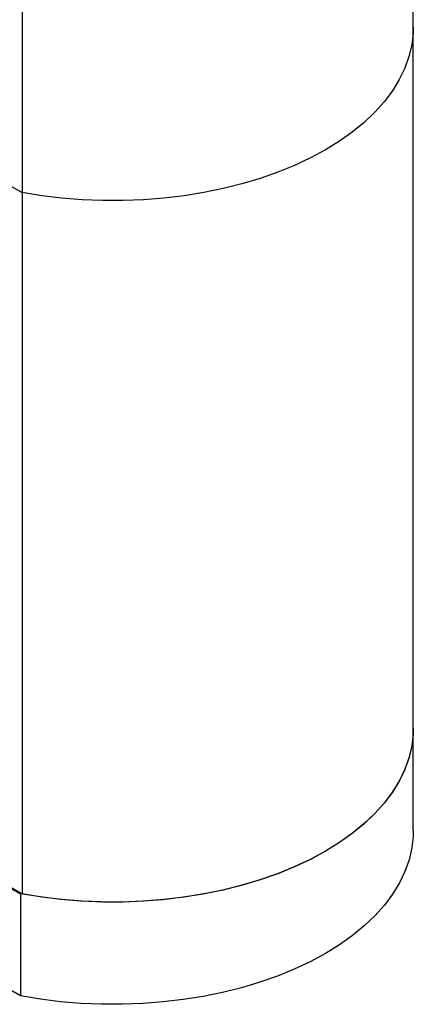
# Model space of a CAD drawing. Header units: millimetres. Extents: x -2 to 390, y -2 to 384.
# Tile 4 of 6: x 101 to 128, y 278 to 347. Entities that reach past the tile are written whole.
import ezdxf

# ---------------------------------------------------------------- set-up
doc = ezdxf.new("R2010")
doc.units = ezdxf.units.MM

msp = doc.modelspace()

# ---------------------------------------------------------------- linework, layer by layer
at = {"color": 7, "linetype": 'Continuous', "lineweight": 25}
for p, q in [((128.247, 346.507), (128.247, 364.389)), ((100.885, 352.835), (100.885, 334.953)), ((128.247, 297.514), (128.247, 346.507)), ((100.11, 335.4), (100.885, 334.953)), ((100.885, 334.953), (100.885, 285.961)), ((128.247, 290.369), (128.247, 297.514)), ((100.885, 285.961), (87.234, 293.841)), ((87.267, 293.781), (100.781, 285.98)), ((100.781, 278.835), (87.267, 286.637)), ((100.781, 285.98), (100.781, 278.835))]:
    msp.add_line(p, q, dxfattribs=at)
at = {"color": 7, "linetype": 'Continuous', "lineweight": 25, "flags": 128}
for points in [[(128.247, 346.507), (128.235, 346.096), (128.138, 345.27), (127.943, 344.45), (127.651, 343.639), (127.264, 342.841), (126.784, 342.061), (126.213, 341.301), (125.553, 340.566), (124.808, 339.859), (123.981, 339.182), (123.075, 338.539), (122.096, 337.934), (121.048, 337.369), (119.935, 336.846), (118.763, 336.369), (117.537, 335.939), (116.263, 335.558), (114.948, 335.228), (113.596, 334.951), (112.214, 334.728), (110.81, 334.559), (109.389, 334.447), (107.957, 334.39), (106.523, 334.391), (105.092, 334.448), (103.671, 334.561), (102.266, 334.729), (100.885, 334.953)], [(128.247, 346.507), (128.235, 346.096), (128.138, 345.27), (127.943, 344.45), (127.651, 343.639), (127.264, 342.841), (126.784, 342.061), (126.213, 341.301), (125.553, 340.566), (124.808, 339.859), (123.981, 339.182), (123.075, 338.539), (122.096, 337.934), (121.048, 337.369), (119.935, 336.846), (118.763, 336.369), (117.537, 335.939), (116.263, 335.558), (114.948, 335.228), (113.596, 334.951), (112.214, 334.728), (110.81, 334.559), (109.389, 334.447), (107.957, 334.39), (106.523, 334.391), (105.092, 334.448), (103.671, 334.561), (102.266, 334.729), (100.885, 334.953)], [(128.247, 297.514), (128.237, 297.147), (128.144, 296.317), (127.953, 295.492), (127.664, 294.677), (127.279, 293.875), (126.799, 293.091), (126.227, 292.327), (125.566, 291.587), (124.819, 290.876), (123.989, 290.196), (123.08, 289.55), (122.096, 288.942), (121.043, 288.374), (119.924, 287.849), (118.746, 287.37), (117.513, 286.939), (116.233, 286.557), (114.909, 286.227), (113.55, 285.95), (112.161, 285.728), (110.749, 285.561), (109.321, 285.45), (107.882, 285.397), (106.441, 285.4), (105.003, 285.46), (103.576, 285.578), (102.167, 285.751), (100.781, 285.98)], [(128.247, 297.514), (128.235, 297.104), (128.138, 296.278), (127.943, 295.457), (127.651, 294.646), (127.264, 293.849), (126.784, 293.069), (126.213, 292.309), (125.553, 291.574), (124.808, 290.866), (123.981, 290.189), (123.075, 289.547), (122.096, 288.942), (121.048, 288.377), (119.935, 287.854), (118.763, 287.376), (117.537, 286.946), (116.263, 286.565), (114.948, 286.236), (113.596, 285.958), (112.214, 285.735), (110.81, 285.567), (109.389, 285.454), (107.957, 285.398), (106.523, 285.398), (105.092, 285.455), (103.671, 285.568), (102.266, 285.737), (100.885, 285.961)], [(128.247, 290.369), (128.237, 290.003), (128.144, 289.172), (127.953, 288.348), (127.664, 287.532), (127.279, 286.731), (126.799, 285.946), (126.227, 285.182), (125.566, 284.443), (124.819, 283.731), (123.989, 283.051), (123.08, 282.405), (122.096, 281.797), (121.043, 281.229), (119.924, 280.704), (118.746, 280.225), (117.513, 279.794), (116.233, 279.412), (114.909, 279.082), (113.55, 278.805), (112.161, 278.583), (110.749, 278.416), (109.321, 278.306), (107.882, 278.252), (106.441, 278.255), (105.003, 278.316), (103.576, 278.433), (102.167, 278.606), (100.781, 278.835)]]:
    msp.add_lwpolyline(points, dxfattribs=at)

doc.saveas('drawing.dxf')
